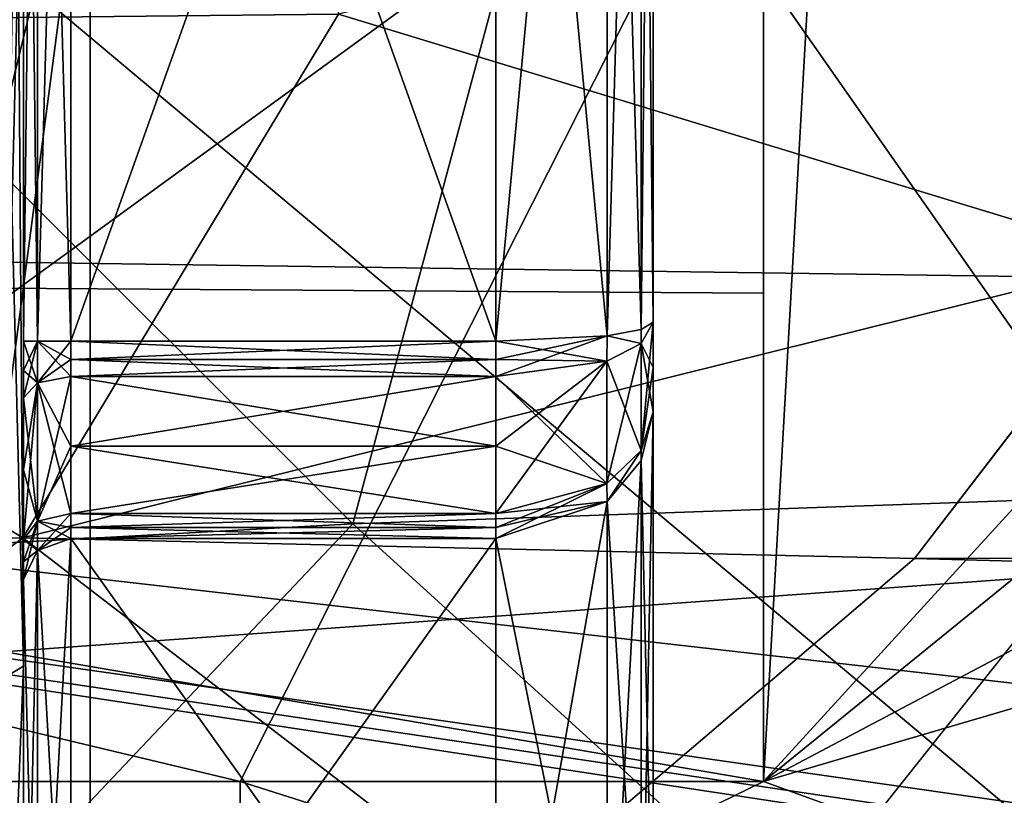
# Model space of a CAD drawing. Header units: millimetres. Extents: x -110 to 163, y -50 to 19.
# Tile 159 of 256: x -40.73 to -34.47, y -21.97 to -17.04. Entities that reach past the tile are written whole.
import ezdxf

# ---------------------------------------------------------------- set-up
doc = ezdxf.new("R2010")
doc.units = ezdxf.units.MM
doc.header["$LTSCALE"] = 65.185185
for name, color, linetype in [('109', 7, 'CONTINUOUS'), ('119', 7, 'CONTINUOUS'), ('12', 7, 'CONTINUOUS'), ('13', 7, 'CONTINUOUS'), ('211', 7, 'CONTINUOUS'), ('235', 7, 'CONTINUOUS'), ('31', 7, 'CONTINUOUS'), ('364', 7, 'CONTINUOUS'), ('37', 7, 'CONTINUOUS'), ('377', 7, 'CONTINUOUS'), ('421', 7, 'CONTINUOUS'), ('422', 7, 'CONTINUOUS'), ('426', 7, 'CONTINUOUS'), ('427', 7, 'CONTINUOUS'), ('428', 7, 'CONTINUOUS'), ('429', 7, 'CONTINUOUS'), ('430', 7, 'CONTINUOUS'), ('442', 7, 'CONTINUOUS'), ('443', 7, 'CONTINUOUS'), ('444', 7, 'CONTINUOUS'), ('445', 7, 'CONTINUOUS'), ('446', 7, 'CONTINUOUS'), ('447', 7, 'CONTINUOUS'), ('449', 7, 'CONTINUOUS'), ('6023', 7, 'CONTINUOUS'), ('6031', 7, 'CONTINUOUS'), ('6032', 7, 'CONTINUOUS'), ('6090', 7, 'CONTINUOUS'), ('6115', 7, 'CONTINUOUS'), ('6130', 7, 'CONTINUOUS'), ('6131', 7, 'CONTINUOUS'), ('6135', 7, 'CONTINUOUS'), ('6140', 7, 'CONTINUOUS'), ('809', 7, 'CONTINUOUS'), ('810', 7, 'CONTINUOUS'), ('821', 7, 'CONTINUOUS'), ('822', 7, 'CONTINUOUS'), ('823', 7, 'CONTINUOUS'), ('824', 7, 'CONTINUOUS'), ('828', 7, 'CONTINUOUS'), ('829', 7, 'CONTINUOUS'), ('830', 7, 'CONTINUOUS'), ('831', 7, 'CONTINUOUS'), ('832', 7, 'CONTINUOUS'), ('844', 7, 'CONTINUOUS'), ('845', 7, 'CONTINUOUS'), ('846', 7, 'CONTINUOUS'), ('847', 7, 'CONTINUOUS'), ('848', 7, 'CONTINUOUS'), ('852', 7, 'CONTINUOUS'), ('853', 7, 'CONTINUOUS'), ('854', 7, 'CONTINUOUS')]:
    doc.layers.add(name, color=color, linetype=linetype)

msp = doc.modelspace()

# ---------------------------------------------------------------- linework, layer by layer
at = {"layer": '109', "linetype": 'CONTINUOUS'}
for points in [[(-42.9247, -3.1803, -12.3567), (-40.2776, -2.9683, -12), (-42.9246, -27.4197, -12.3567), (-42.9247, -3.1803, -12.3567)], [(-40.2776, -2.9683, -12), (-40.2776, -27.6317, -12), (-42.9246, -27.4197, -12.3567), (-40.2776, -2.9683, -12)]]:
    msp.add_3dface(points, dxfattribs=at)
at = {"layer": '119', "linetype": 'CONTINUOUS'}
for points in [[(-46.0317, -17.0802, -22.0542), (-38.695, -13.6176, -21.5008), (-46.04, -13.4907, -22.0529), (-46.0317, -17.0802, -22.0542)], [(-38.6997, -17.0055, -21.4985), (-38.695, -13.6176, -21.5008), (-46.0317, -17.0802, -22.0542), (-38.6997, -17.0055, -21.4985)], [(-32.5034, -15.5001, -21.4986), (-38.6997, -17.0055, -21.4985), (-33.5821, -18.5629, -21.0981), (-32.5034, -15.5001, -21.4986)], [(-40.7061, -20.333, -20.8483), (-38.6997, -17.0055, -21.4985), (-46.0317, -17.0802, -22.0542), (-40.7061, -20.333, -20.8483)], [(-38.6997, -17.0055, -21.4985), (-40.7061, -20.333, -20.8483), (-33.5821, -18.5629, -21.0981), (-38.6997, -17.0055, -21.4985)], [(-47.8802, -20.5016, -21.6502), (-40.7061, -20.333, -20.8483), (-46.0317, -17.0802, -22.0542), (-47.8802, -20.5016, -21.6502)], [(-33.5821, -18.5629, -21.0981), (-40.7061, -20.333, -20.8483), (-35.0401, -20.4626, -20.4785), (-33.5821, -18.5629, -21.0981)], [(-44.7104, -23.3369, -19.621), (-40.7061, -20.333, -20.8483), (-47.8802, -20.5016, -21.6502), (-44.7104, -23.3369, -19.621)], [(-40.7061, -20.333, -20.8483), (-44.7104, -23.3369, -19.621), (-37.6455, -22.6828, -19.3506), (-40.7061, -20.333, -20.8483)], [(-35.0401, -20.4626, -20.4785), (-40.7061, -20.333, -20.8483), (-37.6455, -22.6828, -19.3506), (-35.0401, -20.4626, -20.4785)]]:
    msp.add_3dface(points, dxfattribs=at)
at = {"layer": '12', "linetype": 'CONTINUOUS'}
for points in [[(-40.2776, -2.9683, -12), (36, -2.9683, -12), (-40.2776, -27.6317, -12), (-40.2776, -2.9683, -12)], [(-40.2776, -27.6317, -12), (36, -2.9683, -12), (36, -15.3, -12), (-40.2776, -27.6317, -12)], [(36, -27.6317, -12), (-40.2776, -27.6317, -12), (36, -15.3, -12), (36, -27.6317, -12)]]:
    msp.add_3dface(points, dxfattribs=at)
at = {"layer": '13', "linetype": 'CONTINUOUS'}
for points in [[(-39.3248, 0.2973, -8.5), (-36, -8.7188, -8.5), (-13.1672, -30.1767, -8.5), (-39.3248, 0.2973, -8.5)], [(-11.4124, 0.2973, -8.5), (-39.3248, 0.2973, -8.5), (-13.1672, -30.1767, -8.5), (-11.4124, 0.2973, -8.5)], [(-13.1672, -30.1767, -8.5), (-36, -8.7188, -8.5), (-36, -21.8812, -8.5), (-13.1672, -30.1767, -8.5)], [(-39.3248, -30.1767, -8.5), (-13.1672, -30.1767, -8.5), (-39.3248, -21.8812, -8.5), (-39.3248, -30.1767, -8.5)], [(-39.3248, -21.8812, -8.5), (-13.1672, -30.1767, -8.5), (-36, -21.8812, -8.5), (-39.3248, -21.8812, -8.5)]]:
    msp.add_3dface(points, dxfattribs=at)
at = {"layer": '211', "color": 7, "linetype": 'CONTINUOUS', "true_color": 0x0303ff}
for points in [[(-36, -8.7188, 8.5), (-36, -21.8812, 8.5), (-36, -11.8224, 10.172), (-36, -8.7188, 8.5)], [(-36, -11.8224, 10.172), (-36, -21.8812, 8.5), (-36, -15.3, 10.75), (-36, -11.8224, 10.172)], [(-36, -15.3, 10.75), (-36, -21.8812, 8.5), (-36, -18.7776, 10.172), (-36, -15.3, 10.75)]]:
    msp.add_3dface(points, dxfattribs=at)
at = {"layer": '235', "color": 7, "linetype": 'CONTINUOUS', "true_color": 0x0303ff}
for points in [[(-103, -25.55, 17.7535), (-29.8423, -15.3, 20.5), (-63.9212, -15.3, 20.5), (-103, -25.55, 17.7535)], [(-29.8423, -15.3, 20.5), (-103, -25.55, 17.7535), (-26.6474, -20.0316, 19.9465), (-29.8423, -15.3, 20.5)], [(-26.6474, -20.0316, 19.9465), (-103, -25.55, 17.7535), (-23.4256, -22.6324, 19.1438), (-26.6474, -20.0316, 19.9465)]]:
    msp.add_3dface(points, dxfattribs=at)
at = {"layer": '31', "linetype": 'CONTINUOUS'}
for points in [[(-54.6, -28.0377, 12), (-27.3, -28.0377, 12), (-54.6, -5.1388, 12), (-54.6, -28.0377, 12)], [(-54.6, -5.1388, 12), (-27.3, -28.0377, 12), (-40.1305, -5.1388, 12), (-54.6, -5.1388, 12)], [(-40.1305, -5.1388, 12), (-27.3, -28.0377, 12), (-25.661, -5.1388, 12), (-40.1305, -5.1388, 12)]]:
    msp.add_3dface(points, dxfattribs=at)
at = {"layer": '364', "linetype": 'CONTINUOUS'}
for points in [[(-37.2081, -15.0197, -24.5427), (-38.609, -20.2423, -23.91), (-43.4045, -15.4515, -24.8699), (-37.2081, -15.0197, -24.5427)], [(-38.609, -20.2423, -23.91), (-37.2081, -15.0197, -24.5427), (-33.6759, -20.0699, -23.7877), (-38.609, -20.2423, -23.91)], [(-33.6759, -20.0699, -23.7877), (-37.2081, -15.0197, -24.5427), (-32.5554, -17.9368, -24.2834), (-33.6759, -20.0699, -23.7877)], [(-32.5554, -17.9368, -24.2834), (-37.2081, -15.0197, -24.5427), (-32.0217, -16.9528, -24.4148), (-32.5554, -17.9368, -24.2834)], [(-43.4045, -15.4515, -24.8699), (-38.609, -20.2423, -23.91), (-44.8758, -20.588, -24.3454), (-43.4045, -15.4515, -24.8699)], [(-35.8266, -22.7762, -22.7189), (-38.609, -20.2423, -23.91), (-33.6759, -20.0699, -23.7877), (-35.8266, -22.7762, -22.7189)], [(-38.609, -20.2423, -23.91), (-43.3353, -25.2366, -21.7729), (-44.8758, -20.588, -24.3454), (-38.609, -20.2423, -23.91)], [(-43.3353, -25.2366, -21.7729), (-38.609, -20.2423, -23.91), (-35.8266, -22.7762, -22.7189), (-43.3353, -25.2366, -21.7729)]]:
    msp.add_3dface(points, dxfattribs=at)
at = {"layer": '37', "linetype": 'CONTINUOUS'}
for points in [[(-36, -21.8812, 8.5), (-36, -8.7188, 8.5), (-34.7667, -0.0029, 8.5), (-36, -21.8812, 8.5)], [(-16, -5.6249, 8.5), (-36, -21.8812, 8.5), (-16, -0.0029, 8.5), (-16, -5.6249, 8.5)], [(-16, -0.0029, 8.5), (-36, -21.8812, 8.5), (-34.7667, -0.0029, 8.5), (-16, -0.0029, 8.5)], [(-16, -11.3, 8.5), (-36, -21.8812, 8.5), (-16, -5.6249, 8.5), (-16, -11.3, 8.5)], [(0, -11.3, 8.5), (0, -29.9969, 8.5), (-52.6, -29.9969, 8.5), (0, -11.3, 8.5)], [(-36, -21.8812, 8.5), (0, -11.3, 8.5), (-52.6, -29.9969, 8.5), (-36, -21.8812, 8.5)], [(0, -11.3, 8.5), (-36, -21.8812, 8.5), (-16, -11.3, 8.5), (0, -11.3, 8.5)], [(-52.6, -21.8812, 8.5), (-36, -21.8812, 8.5), (-52.6, -29.9969, 8.5), (-52.6, -21.8812, 8.5)]]:
    msp.add_3dface(points, dxfattribs=at)
at = {"layer": '377', "linetype": 'CONTINUOUS'}
msp.add_3dface([(35.9579, -22.9235, -22.6454), (-35.8266, -22.7762, -22.7189), (-33.6759, -20.0699, -23.7877), (35.9579, -22.9235, -22.6454)], dxfattribs=at)
at = {"layer": '421', "color": 7, "linetype": 'CONTINUOUS', "true_color": 0x000000}
for points in [[(-40.4, -20.1778, 7.4443), (-40.4, -20.2672, 7.3695), (-37.7, -20.1778, 7.4443), (-40.4, -20.1778, 7.4443)], [(-37.7, -20.1778, 7.4443), (-40.4, -20.2672, 7.3695), (-37.7, -20.2672, 7.3695), (-37.7, -20.1778, 7.4443)], [(-40.4, -20.2672, 7.3695), (-40.4, -20.3368, 7.276), (-37.7, -20.2672, 7.3695), (-40.4, -20.2672, 7.3695)], [(-37.7, -20.2672, 7.3695), (-40.4, -20.3368, 7.276), (-37.7, -20.3368, 7.276), (-37.7, -20.2672, 7.3695)]]:
    msp.add_3dface(points, dxfattribs=at)
at = {"layer": '422', "color": 7, "linetype": 'CONTINUOUS', "true_color": 0x000000}
for points in [[(-37.7, -20.3368, 7.276), (-40.4, -20.3368, 7.276), (-40.4, -24.1196, 0.724), (-37.7, -20.3368, 7.276)], [(-37.7, -24.1196, 0.724), (-37.7, -20.3368, 7.276), (-40.4, -24.1196, 0.724), (-37.7, -24.1196, 0.724)]]:
    msp.add_3dface(points, dxfattribs=at)
at = {"layer": '426', "color": 7, "linetype": 'CONTINUOUS', "true_color": 0x000000}
for points in [[(-37.7, -24.1196, -0.724), (-40.4, -24.1196, -0.724), (-40.4, -20.3368, -7.276), (-37.7, -24.1196, -0.724)], [(-37.7, -20.3368, -7.276), (-37.7, -24.1196, -0.724), (-40.4, -20.3368, -7.276), (-37.7, -20.3368, -7.276)]]:
    msp.add_3dface(points, dxfattribs=at)
at = {"layer": '427', "color": 7, "linetype": 'CONTINUOUS', "true_color": 0x000000}
for points in [[(-40.4, -20.2672, -7.3695), (-40.4, -20.1778, -7.4443), (-37.7, -20.2672, -7.3695), (-40.4, -20.2672, -7.3695)], [(-37.7, -20.2672, -7.3695), (-40.4, -20.1778, -7.4443), (-37.7, -20.1778, -7.4443), (-37.7, -20.2672, -7.3695)], [(-37.7, -20.3368, -7.276), (-40.4, -20.3368, -7.276), (-40.4, -20.2672, -7.3695), (-37.7, -20.3368, -7.276)], [(-37.7, -20.3368, -7.276), (-40.4, -20.2672, -7.3695), (-37.7, -20.2672, -7.3695), (-37.7, -20.3368, -7.276)]]:
    msp.add_3dface(points, dxfattribs=at)
at = {"layer": '428', "color": 7, "linetype": 'CONTINUOUS', "true_color": 0x000000}
for points in [[(-40.4, -19.308, -7.9464), (-37.7, -19.308, -7.9464), (-37.7, -19.75, -7.7076), (-40.4, -19.308, -7.9464)], [(-40.4, -19.75, -7.7076), (-40.4, -19.308, -7.9464), (-37.7, -19.75, -7.7076), (-40.4, -19.75, -7.7076)], [(-37.7, -20.1778, -7.4443), (-40.4, -20.1778, -7.4443), (-40.4, -19.75, -7.7076), (-37.7, -20.1778, -7.4443)], [(-37.7, -20.1778, -7.4443), (-40.4, -19.75, -7.7076), (-37.7, -19.75, -7.7076), (-37.7, -20.1778, -7.4443)]]:
    msp.add_3dface(points, dxfattribs=at)
at = {"layer": '429', "color": 7, "linetype": 'CONTINUOUS', "true_color": 0x000000}
for points in [[(-40.4, -19.1986, -7.9864), (-40.4, -19.0829, -8), (-37.7, -19.1986, -7.9864), (-40.4, -19.1986, -7.9864)], [(-37.7, -19.1986, -7.9864), (-40.4, -19.0829, -8), (-37.7, -19.0829, -8), (-37.7, -19.1986, -7.9864)], [(-37.7, -19.308, -7.9464), (-40.4, -19.308, -7.9464), (-40.4, -19.1986, -7.9864), (-37.7, -19.308, -7.9464)], [(-37.7, -19.308, -7.9464), (-40.4, -19.1986, -7.9864), (-37.7, -19.1986, -7.9864), (-37.7, -19.308, -7.9464)]]:
    msp.add_3dface(points, dxfattribs=at)
at = {"layer": '430', "color": 7, "linetype": 'CONTINUOUS', "true_color": 0x000000}
for points in [[(-37.7, -19.0829, -8), (-40.4, -19.0829, -8), (-40.4, -11.5171, -8), (-37.7, -19.0829, -8)], [(-37.7, -11.5171, -8), (-37.7, -19.0829, -8), (-40.4, -11.5171, -8), (-37.7, -11.5171, -8)]]:
    msp.add_3dface(points, dxfattribs=at)
at = {"layer": '442', "color": 7, "linetype": 'CONTINUOUS', "true_color": 0x000000}
for points in [[(-37.7, -11.5171, 8), (-40.4, -11.5171, 8), (-40.4, -19.0829, 8), (-37.7, -11.5171, 8)], [(-37.7, -19.0829, 8), (-37.7, -11.5171, 8), (-40.4, -19.0829, 8), (-37.7, -19.0829, 8)]]:
    msp.add_3dface(points, dxfattribs=at)
at = {"layer": '443', "color": 7, "linetype": 'CONTINUOUS', "true_color": 0x000000}
for points in [[(-37.7, -19.0829, 8), (-40.4, -19.0829, 8), (-40.4, -19.1986, 7.9864), (-37.7, -19.0829, 8)], [(-37.7, -19.0829, 8), (-40.4, -19.1986, 7.9864), (-37.7, -19.1986, 7.9864), (-37.7, -19.0829, 8)], [(-40.4, -19.1986, 7.9864), (-40.4, -19.308, 7.9464), (-37.7, -19.1986, 7.9864), (-40.4, -19.1986, 7.9864)], [(-37.7, -19.1986, 7.9864), (-40.4, -19.308, 7.9464), (-37.7, -19.308, 7.9464), (-37.7, -19.1986, 7.9864)]]:
    msp.add_3dface(points, dxfattribs=at)
at = {"layer": '444', "color": 7, "linetype": 'CONTINUOUS', "true_color": 0x000000}
for points in [[(-37.7, -19.308, 7.9464), (-40.4, -19.308, 7.9464), (-40.4, -19.75, 7.7076), (-37.7, -19.308, 7.9464)], [(-37.7, -19.308, 7.9464), (-40.4, -19.75, 7.7076), (-37.7, -19.75, 7.7076), (-37.7, -19.308, 7.9464)], [(-40.4, -20.1778, 7.4443), (-37.7, -20.1778, 7.4443), (-37.7, -19.75, 7.7076), (-40.4, -20.1778, 7.4443)], [(-40.4, -19.75, 7.7076), (-40.4, -20.1778, 7.4443), (-37.7, -19.75, 7.7076), (-40.4, -19.75, 7.7076)]]:
    msp.add_3dface(points, dxfattribs=at)
at = {"layer": '445', "color": 7, "linetype": 'CONTINUOUS', "true_color": 0x000000}
for points in [[(-40.4, -19.75, 7.7076), (-40.4, -19.308, 7.9464), (-40.6121, -19.3476, 8.0249), (-40.4, -19.75, 7.7076)], [(-40.6121, -19.3476, 8.0249), (-40.7, -19.4431, 8.2143), (-40.6121, -20.226, 7.5178), (-40.6121, -19.3476, 8.0249)], [(-40.4, -20.1778, 7.4443), (-40.4, -19.75, 7.7076), (-40.6121, -19.3476, 8.0249), (-40.4, -20.1778, 7.4443)], [(-40.4, -20.1778, 7.4443), (-40.6121, -19.3476, 8.0249), (-40.6121, -20.226, 7.5178), (-40.4, -20.1778, 7.4443)], [(-40.6121, -20.226, 7.5178), (-40.7, -19.4431, 8.2143), (-40.7, -19.9, 7.9674), (-40.6121, -20.226, 7.5178)], [(-40.7, -20.3422, 7.6952), (-40.6121, -20.226, 7.5178), (-40.7, -19.9, 7.9674), (-40.7, -20.3422, 7.6952)]]:
    msp.add_3dface(points, dxfattribs=at)
at = {"layer": '446', "color": 7, "linetype": 'CONTINUOUS', "true_color": 0x000000}
for points in [[(-40.7, -19.268, 8.2783), (-40.6121, -19.3476, 8.0249), (-40.7, -19.0829, 8.3), (-40.7, -19.268, 8.2783)], [(-40.7, -19.0829, 8.3), (-40.6121, -19.3476, 8.0249), (-40.6121, -19.0829, 8.0879), (-40.7, -19.0829, 8.3)], [(-40.4, -19.1986, 7.9864), (-40.4, -19.0829, 8), (-40.6121, -19.0829, 8.0879), (-40.4, -19.1986, 7.9864)], [(-40.4, -19.308, 7.9464), (-40.4, -19.1986, 7.9864), (-40.6121, -19.0829, 8.0879), (-40.4, -19.308, 7.9464)], [(-40.6121, -19.3476, 8.0249), (-40.4, -19.308, 7.9464), (-40.6121, -19.0829, 8.0879), (-40.6121, -19.3476, 8.0249)], [(-40.7, -19.4431, 8.2143), (-40.6121, -19.3476, 8.0249), (-40.7, -19.268, 8.2783), (-40.7, -19.4431, 8.2143)]]:
    msp.add_3dface(points, dxfattribs=at)
at = {"layer": '447', "color": 7, "linetype": 'CONTINUOUS', "true_color": 0x000000}
for points in [[(-40.7, -19.0829, 8.3), (-40.6121, -19.0829, 8.0879), (-40.7, -11.5171, 8.3), (-40.7, -19.0829, 8.3)], [(-40.7, -11.5171, 8.3), (-40.6121, -19.0829, 8.0879), (-40.6121, -11.5171, 8.0879), (-40.7, -11.5171, 8.3)], [(-40.4, -19.0829, 8), (-40.4, -11.5171, 8), (-40.6121, -11.5171, 8.0879), (-40.4, -19.0829, 8)], [(-40.6121, -19.0829, 8.0879), (-40.4, -19.0829, 8), (-40.6121, -11.5171, 8.0879), (-40.6121, -19.0829, 8.0879)]]:
    msp.add_3dface(points, dxfattribs=at)
at = {"layer": '449', "color": 7, "linetype": 'CONTINUOUS', "true_color": 0x000000}
for points in [[(-40.7, -19.0829, 8.3), (-40.7, -11.5171, 8.3), (-40.7, -15.3, 9.95), (-40.7, -19.0829, 8.3)], [(-40.7, -19.0829, -8.3), (-40.7, -15.3, -9.95), (-40.7, -11.5171, -8.3), (-40.7, -19.0829, -8.3)], [(-40.7, -19.268, 8.2783), (-40.7, -19.0829, 8.3), (-40.7, -15.3, 9.95), (-40.7, -19.268, 8.2783)], [(-40.7, -21.148, 8.0501), (-40.7, -19.268, 8.2783), (-40.7, -15.3, 9.95), (-40.7, -21.148, 8.0501)], [(-40.7, -21.148, -8.0501), (-40.7, -15.3, -9.95), (-40.7, -19.4431, -8.2143), (-40.7, -21.148, -8.0501)], [(-40.7, -15.3, -9.95), (-40.7, -19.0829, -8.3), (-40.7, -19.268, -8.2783), (-40.7, -15.3, -9.95)], [(-40.7, -19.4431, -8.2143), (-40.7, -15.3, -9.95), (-40.7, -19.268, -8.2783), (-40.7, -19.4431, -8.2143)], [(-40.7, -19.4431, 8.2143), (-40.7, -19.268, 8.2783), (-40.7, -21.148, 8.0501), (-40.7, -19.4431, 8.2143)], [(-40.7, -19.9, 7.9674), (-40.7, -19.4431, 8.2143), (-40.7, -21.148, 8.0501), (-40.7, -19.9, 7.9674)], [(-40.7, -19.9, -7.9674), (-40.7, -21.148, -8.0501), (-40.7, -19.4431, -8.2143), (-40.7, -19.9, -7.9674)], [(-40.7, -20.3422, 7.6952), (-40.7, -19.9, 7.9674), (-40.7, -21.148, 8.0501), (-40.7, -20.3422, 7.6952)], [(-40.7, -20.3422, -7.6952), (-40.7, -21.148, -8.0501), (-40.7, -19.9, -7.9674), (-40.7, -20.3422, -7.6952)], [(-40.7, -20.3422, 7.6952), (-40.7, -21.148, 8.0501), (-40.7, -20.4852, 7.5755), (-40.7, -20.3422, 7.6952)], [(-40.7, -20.4852, -7.5755), (-40.7, -21.148, -8.0501), (-40.7, -20.3422, -7.6952), (-40.7, -20.4852, -7.5755)], [(-40.7, -20.5966, -7.426), (-40.7, -21.148, -8.0501), (-40.7, -20.4852, -7.5755), (-40.7, -20.5966, -7.426)], [(-40.7, -20.4852, 7.5755), (-40.7, -21.148, 8.0501), (-40.7, -20.5966, 7.426), (-40.7, -20.4852, 7.5755)], [(-40.7, -24.3794, -0.874), (-40.7, -21.148, -8.0501), (-40.7, -20.5966, -7.426), (-40.7, -24.3794, -0.874)], [(-40.7, -20.5966, 7.426), (-40.7, -21.148, 8.0501), (-40.7, -24.3794, 0.874), (-40.7, -20.5966, 7.426)], [(-40.7, -24.763, -3.0748), (-40.7, -21.148, -8.0501), (-40.7, -24.3794, -0.874), (-40.7, -24.763, -3.0748)], [(-40.7, -21.148, 8.0501), (-40.7, -24.763, 3.0747), (-40.7, -24.3794, 0.874), (-40.7, -21.148, 8.0501)]]:
    msp.add_3dface(points, dxfattribs=at)
at = {"layer": '6023', "linetype": 'CONTINUOUS'}
msp.add_3dface([(-40.25, -15.3, -76.5), (-41.4341, -24.2939, -76.5), (-40.75, -15.3, -76.5), (-40.25, -15.3, -76.5)], dxfattribs=at)
at = {"layer": '6031', "linetype": 'CONTINUOUS'}
for points in [[(-40.8358, -15.3, -52.0858), (-43.4364, -28.3741, -52.0858), (-40.25, -15.3, -53.5), (-40.8358, -15.3, -52.0858)], [(-40.25, -15.3, -53.5), (-43.4364, -28.3741, -52.0858), (-41.4341, -24.294, -53.5), (-40.25, -15.3, -53.5)]]:
    msp.add_3dface(points, dxfattribs=at)
at = {"layer": '6032', "linetype": 'CONTINUOUS'}
for points in [[(-41.4341, -24.2939, -76.5), (-40.25, -15.3, -76.5), (-41.4341, -24.294, -53.5), (-41.4341, -24.2939, -76.5)], [(-40.25, -15.3, -76.5), (-40.25, -15.3, -53.5), (-41.4341, -24.294, -53.5), (-40.25, -15.3, -76.5)]]:
    msp.add_3dface(points, dxfattribs=at)
at = {"layer": '6090', "linetype": 'CONTINUOUS'}
for points in [[(-39.3248, -30.1767, -8.5), (-39.3248, -21.8812, -8.5), (-43.6278, -20.854, -9.2041), (-39.3248, -30.1767, -8.5)], [(-40.9957, -30.1405, -8.6038), (-39.3248, -30.1767, -8.5), (-43.6278, -20.854, -9.2041), (-40.9957, -30.1405, -8.6038)]]:
    msp.add_3dface(points, dxfattribs=at)
at = {"layer": '6115', "linetype": 'CONTINUOUS'}
for points in [[(-33.5821, -18.5629, -21.0981), (-35.0401, -20.4626, -20.4785), (34.9488, -20.3639, -20.5181), (-33.5821, -18.5629, -21.0981)], [(-35.0401, -20.4626, -20.4785), (37.4093, -22.513, -19.4538), (34.9488, -20.3639, -20.5181), (-35.0401, -20.4626, -20.4785)], [(-35.0401, -20.4626, -20.4785), (-37.6455, -22.6828, -19.3506), (37.4093, -22.513, -19.4538), (-35.0401, -20.4626, -20.4785)]]:
    msp.add_3dface(points, dxfattribs=at)
at = {"layer": '6130', "linetype": 'CONTINUOUS'}
msp.add_3dface([(-36, -21.8812, -8.5), (-36, -8.7188, -8.5), (-36, -15.3, -10.75), (-36, -21.8812, -8.5)], dxfattribs=at)
at = {"layer": '6131', "linetype": 'CONTINUOUS'}
for points in [[(-36, -15.3, 10.75), (-54.8756, -18.6543, 10.2133), (-54.8756, -12.0266, 10.2395), (-36, -15.3, 10.75)], [(-36, -15.3, 10.75), (-36, -18.7776, 10.172), (-54.8756, -18.6543, 10.2133), (-36, -15.3, 10.75)], [(-36, -21.8812, 8.5), (-52.6, -21.8812, 8.5), (-54.8756, -18.6543, 10.2133), (-36, -21.8812, 8.5)], [(-36, -18.7776, 10.172), (-36, -21.8812, 8.5), (-54.8756, -18.6543, 10.2133), (-36, -18.7776, 10.172)]]:
    msp.add_3dface(points, dxfattribs=at)
at = {"layer": '6135', "linetype": 'CONTINUOUS'}
for points in [[(-46.8261, -15.3, -10.75), (-46.168, -18.1584, -10.363), (-36, -15.3, -10.75), (-46.8261, -15.3, -10.75)], [(-46.168, -18.1584, -10.363), (-43.6278, -20.854, -9.2041), (-36, -15.3, -10.75), (-46.168, -18.1584, -10.363)], [(-43.6278, -20.854, -9.2041), (-39.3248, -21.8812, -8.5), (-36, -15.3, -10.75), (-43.6278, -20.854, -9.2041)], [(-39.3248, -21.8812, -8.5), (-36, -21.8812, -8.5), (-36, -15.3, -10.75), (-39.3248, -21.8812, -8.5)]]:
    msp.add_3dface(points, dxfattribs=at)
at = {"layer": '6140', "linetype": 'CONTINUOUS'}
for points in [[(-29.842, -15.3008, 17.5), (-60.25, -18.3069, 17.2397), (-60.25, -9.3255, 16.4486), (-29.842, -15.3008, 17.5)], [(-29.842, -15.3008, 17.5), (-27.2809, -18.771, 17.1523), (-60.25, -18.3069, 17.2397), (-29.842, -15.3008, 17.5)], [(-13.4426, -25.269, 14.3829), (-9.3241, -26.0554, 13.8047), (-60.25, -18.3069, 17.2397), (-13.4426, -25.269, 14.3829)], [(-15.6152, -24.7127, 14.753), (-13.4426, -25.269, 14.3829), (-60.25, -18.3069, 17.2397), (-15.6152, -24.7127, 14.753)], [(-9.3241, -26.0554, 13.8047), (-60.25, -26.4902, 13.4547), (-60.25, -18.3069, 17.2397), (-9.3241, -26.0554, 13.8047)], [(-27.2809, -18.771, 17.1523), (-20.984, -22.7883, 15.8169), (-60.25, -18.3069, 17.2397), (-27.2809, -18.771, 17.1523)], [(-20.984, -22.7883, 15.8169), (-15.6152, -24.7127, 14.753), (-60.25, -18.3069, 17.2397), (-20.984, -22.7883, 15.8169)]]:
    msp.add_3dface(points, dxfattribs=at)
at = {"layer": '809', "color": 7, "linetype": 'CONTINUOUS', "true_color": 0x000000}
for points in [[(-40.7, -21.148, -8.0501), (-40.85, -15.3, -10.1), (-40.7439, -15.3, -10.0561), (-40.7, -21.148, -8.0501)], [(-40.85, -15.3, -10.1), (-40.7, -21.148, -8.0501), (-40.85, -21.2366, -8.1711), (-40.85, -15.3, -10.1)], [(-40.7, -21.148, 8.0501), (-40.7, -15.3, 9.95), (-40.85, -21.2366, 8.1711), (-40.7, -21.148, 8.0501)], [(-40.7, -15.3, 9.95), (-40.7439, -15.3, 10.0561), (-40.85, -21.2366, 8.1711), (-40.7, -15.3, 9.95)], [(-40.7, -15.3, -9.95), (-40.7, -21.148, -8.0501), (-40.7439, -15.3, -10.0561), (-40.7, -15.3, -9.95)], [(-40.7, -21.148, -8.0501), (-40.7, -24.763, -3.0748), (-40.85, -21.2366, -8.1711), (-40.7, -21.148, -8.0501)], [(-40.7, -24.763, 3.0747), (-40.7, -21.148, 8.0501), (-40.85, -24.9057, 3.1211), (-40.7, -24.763, 3.0747)], [(-40.7, -21.148, 8.0501), (-40.85, -21.2366, 8.1711), (-40.85, -24.9057, 3.1211), (-40.7, -21.148, 8.0501)], [(-40.7, -24.763, -3.0748), (-40.85, -24.9057, -3.1211), (-40.85, -21.2366, -8.1711), (-40.7, -24.763, -3.0748)]]:
    msp.add_3dface(points, dxfattribs=at)
at = {"layer": '810', "color": 7, "linetype": 'CONTINUOUS', "true_color": 0x000000}
for points in [[(-40.7, -19.0829, -8.3), (-40.7, -11.5171, -8.3), (-40.6121, -11.5171, -8.0879), (-40.7, -19.0829, -8.3)], [(-40.7, -19.0829, -8.3), (-40.6121, -11.5171, -8.0879), (-40.6121, -19.0829, -8.0879), (-40.7, -19.0829, -8.3)], [(-40.4, -11.5171, -8), (-40.4, -19.0829, -8), (-40.6121, -19.0829, -8.0879), (-40.4, -11.5171, -8)], [(-40.6121, -11.5171, -8.0879), (-40.4, -11.5171, -8), (-40.6121, -19.0829, -8.0879), (-40.6121, -11.5171, -8.0879)]]:
    msp.add_3dface(points, dxfattribs=at)
at = {"layer": '821', "color": 7, "linetype": 'CONTINUOUS', "true_color": 0x000000}
for points in [[(-40.7, -19.268, -8.2783), (-40.7, -19.0829, -8.3), (-40.6121, -19.0829, -8.0879), (-40.7, -19.268, -8.2783)], [(-40.7, -19.4431, -8.2143), (-40.7, -19.268, -8.2783), (-40.6121, -19.0829, -8.0879), (-40.7, -19.4431, -8.2143)], [(-40.7, -19.4431, -8.2143), (-40.6121, -19.0829, -8.0879), (-40.6121, -19.3476, -8.0249), (-40.7, -19.4431, -8.2143)], [(-40.4, -19.0829, -8), (-40.4, -19.1986, -7.9864), (-40.6121, -19.3476, -8.0249), (-40.4, -19.0829, -8)], [(-40.6121, -19.0829, -8.0879), (-40.4, -19.0829, -8), (-40.6121, -19.3476, -8.0249), (-40.6121, -19.0829, -8.0879)], [(-40.4, -19.1986, -7.9864), (-40.4, -19.308, -7.9464), (-40.6121, -19.3476, -8.0249), (-40.4, -19.1986, -7.9864)]]:
    msp.add_3dface(points, dxfattribs=at)
at = {"layer": '822', "color": 7, "linetype": 'CONTINUOUS', "true_color": 0x000000}
for points in [[(-40.4, -19.308, -7.9464), (-40.4, -19.75, -7.7076), (-40.6121, -20.226, -7.5178), (-40.4, -19.308, -7.9464)], [(-40.6121, -19.3476, -8.0249), (-40.4, -19.308, -7.9464), (-40.6121, -20.226, -7.5178), (-40.6121, -19.3476, -8.0249)], [(-40.7, -20.3422, -7.6952), (-40.7, -19.9, -7.9674), (-40.6121, -19.3476, -8.0249), (-40.7, -20.3422, -7.6952)], [(-40.7, -20.3422, -7.6952), (-40.6121, -19.3476, -8.0249), (-40.6121, -20.226, -7.5178), (-40.7, -20.3422, -7.6952)], [(-40.7, -19.9, -7.9674), (-40.7, -19.4431, -8.2143), (-40.6121, -19.3476, -8.0249), (-40.7, -19.9, -7.9674)], [(-40.4, -19.75, -7.7076), (-40.4, -20.1778, -7.4443), (-40.6121, -20.226, -7.5178), (-40.4, -19.75, -7.7076)]]:
    msp.add_3dface(points, dxfattribs=at)
at = {"layer": '823', "color": 7, "linetype": 'CONTINUOUS', "true_color": 0x000000}
for points in [[(-40.4, -20.1778, -7.4443), (-40.4, -20.2672, -7.3695), (-40.6121, -20.4129, -7.32), (-40.4, -20.1778, -7.4443)], [(-40.6121, -20.226, -7.5178), (-40.4, -20.1778, -7.4443), (-40.6121, -20.4129, -7.32), (-40.6121, -20.226, -7.5178)], [(-40.7, -20.5966, -7.426), (-40.7, -20.4852, -7.5755), (-40.6121, -20.226, -7.5178), (-40.7, -20.5966, -7.426)], [(-40.7, -20.5966, -7.426), (-40.6121, -20.226, -7.5178), (-40.6121, -20.4129, -7.32), (-40.7, -20.5966, -7.426)], [(-40.7, -20.4852, -7.5755), (-40.7, -20.3422, -7.6952), (-40.6121, -20.226, -7.5178), (-40.7, -20.4852, -7.5755)], [(-40.4, -20.2672, -7.3695), (-40.4, -20.3368, -7.276), (-40.6121, -20.4129, -7.32), (-40.4, -20.2672, -7.3695)]]:
    msp.add_3dface(points, dxfattribs=at)
at = {"layer": '824', "color": 7, "linetype": 'CONTINUOUS', "true_color": 0x000000}
for points in [[(-40.4, -20.3368, -7.276), (-40.4, -24.1196, -0.724), (-40.6121, -24.1957, -0.7679), (-40.4, -20.3368, -7.276)], [(-40.6121, -20.4129, -7.32), (-40.4, -20.3368, -7.276), (-40.6121, -24.1957, -0.7679), (-40.6121, -20.4129, -7.32)], [(-40.7, -24.3794, -0.874), (-40.7, -20.5966, -7.426), (-40.6121, -20.4129, -7.32), (-40.7, -24.3794, -0.874)], [(-40.7, -24.3794, -0.874), (-40.6121, -20.4129, -7.32), (-40.6121, -24.1957, -0.7679), (-40.7, -24.3794, -0.874)]]:
    msp.add_3dface(points, dxfattribs=at)
at = {"layer": '828', "color": 7, "linetype": 'CONTINUOUS', "true_color": 0x000000}
for points in [[(-40.4, -24.1196, 0.724), (-40.4, -20.3368, 7.276), (-40.6121, -20.4129, 7.32), (-40.4, -24.1196, 0.724)], [(-40.7, -20.5966, 7.426), (-40.6121, -24.1957, 0.7679), (-40.6121, -20.4129, 7.32), (-40.7, -20.5966, 7.426)], [(-40.6121, -24.1957, 0.7679), (-40.4, -24.1196, 0.724), (-40.6121, -20.4129, 7.32), (-40.6121, -24.1957, 0.7679)], [(-40.7, -20.5966, 7.426), (-40.7, -24.3794, 0.874), (-40.6121, -24.1957, 0.7679), (-40.7, -20.5966, 7.426)]]:
    msp.add_3dface(points, dxfattribs=at)
at = {"layer": '829', "color": 7, "linetype": 'CONTINUOUS', "true_color": 0x000000}
for points in [[(-40.4, -20.2672, 7.3695), (-40.4, -20.1778, 7.4443), (-40.6121, -20.226, 7.5178), (-40.4, -20.2672, 7.3695)], [(-40.6121, -20.226, 7.5178), (-40.7, -20.3422, 7.6952), (-40.6121, -20.4129, 7.32), (-40.6121, -20.226, 7.5178)], [(-40.4, -20.3368, 7.276), (-40.4, -20.2672, 7.3695), (-40.6121, -20.226, 7.5178), (-40.4, -20.3368, 7.276)], [(-40.4, -20.3368, 7.276), (-40.6121, -20.226, 7.5178), (-40.6121, -20.4129, 7.32), (-40.4, -20.3368, 7.276)], [(-40.7, -20.3422, 7.6952), (-40.7, -20.4852, 7.5755), (-40.6121, -20.4129, 7.32), (-40.7, -20.3422, 7.6952)], [(-40.7, -20.4852, 7.5755), (-40.7, -20.5966, 7.426), (-40.6121, -20.4129, 7.32), (-40.7, -20.4852, 7.5755)]]:
    msp.add_3dface(points, dxfattribs=at)
at = {"layer": '830', "color": 7, "linetype": 'CONTINUOUS', "true_color": 0x000000}
for points in [[(-36.7, -19.25, 6.8416), (-36.7, -18.962, 7), (-36.7766, -19.0968, 7.3624), (-36.7, -19.25, 6.8416)], [(-36.9943, -19.2089, 7.6699), (-36.7766, -19.7776, 6.9693), (-36.7766, -19.0968, 7.3624), (-36.9943, -19.2089, 7.6699)], [(-36.7, -19.5312, 6.6714), (-36.7, -19.25, 6.8416), (-36.7766, -19.0968, 7.3624), (-36.7, -19.5312, 6.6714)], [(-36.7766, -19.7776, 6.9693), (-36.7, -19.5312, 6.6714), (-36.7766, -19.0968, 7.3624), (-36.7766, -19.7776, 6.9693)], [(-37.7, -19.308, 7.9464), (-36.9943, -19.9879, 7.2201), (-36.9943, -19.2089, 7.6699), (-37.7, -19.308, 7.9464)], [(-36.9943, -19.9879, 7.2201), (-36.7766, -19.7776, 6.9693), (-36.9943, -19.2089, 7.6699), (-36.9943, -19.9879, 7.2201)], [(-37.7, -19.308, 7.9464), (-37.7, -19.75, 7.7076), (-36.9943, -19.9879, 7.2201), (-37.7, -19.308, 7.9464)], [(-37.7, -19.75, 7.7076), (-37.7, -20.1778, 7.4443), (-36.9943, -19.9879, 7.2201), (-37.7, -19.75, 7.7076)]]:
    msp.add_3dface(points, dxfattribs=at)
at = {"layer": '831', "color": 7, "linetype": 'CONTINUOUS', "true_color": 0x000000}
for points in [[(-36.9942, -19.048, 7.7084), (-36.7766, -19.0968, 7.3624), (-36.7765, -19.0088, 7.3837), (-36.9942, -19.048, 7.7084)], [(-36.7766, -19.0968, 7.3624), (-36.7, -18.962, 7), (-36.7765, -19.0088, 7.3837), (-36.7766, -19.0968, 7.3624)], [(-37.7, -19.0829, 8), (-36.9943, -19.2089, 7.6699), (-36.9942, -19.048, 7.7084), (-37.7, -19.0829, 8)], [(-36.9943, -19.2089, 7.6699), (-36.7766, -19.0968, 7.3624), (-36.9942, -19.048, 7.7084), (-36.9943, -19.2089, 7.6699)], [(-37.7, -19.0829, 8), (-37.7, -19.1986, 7.9864), (-36.9943, -19.2089, 7.6699), (-37.7, -19.0829, 8)], [(-37.7, -19.1986, 7.9864), (-37.7, -19.308, 7.9464), (-36.9943, -19.2089, 7.6699), (-37.7, -19.1986, 7.9864)]]:
    msp.add_3dface(points, dxfattribs=at)
at = {"layer": '832', "color": 7, "linetype": 'CONTINUOUS', "true_color": 0x000000}
for points in [[(-37.7, -11.5171, 8), (-37.7, -19.0829, 8), (-36.9942, -19.048, 7.7084), (-37.7, -11.5171, 8)], [(-37.7, -11.5171, 8), (-36.9942, -19.048, 7.7084), (-36.9942, -11.552, 7.7084), (-37.7, -11.5171, 8)], [(-36.9942, -19.048, 7.7084), (-36.7765, -19.0088, 7.3837), (-36.9942, -11.552, 7.7084), (-36.9942, -19.048, 7.7084)], [(-36.9942, -11.552, 7.7084), (-36.7765, -19.0088, 7.3837), (-36.7765, -11.5912, 7.3837), (-36.9942, -11.552, 7.7084)], [(-36.7765, -19.0088, 7.3837), (-36.7, -18.962, 7), (-36.7765, -11.5912, 7.3837), (-36.7765, -19.0088, 7.3837)], [(-36.7, -18.962, 7), (-36.7, -11.638, 7), (-36.7765, -11.5912, 7.3837), (-36.7, -18.962, 7)]]:
    msp.add_3dface(points, dxfattribs=at)
at = {"layer": '844', "color": 7, "linetype": 'CONTINUOUS', "true_color": 0x000000}
for points in [[(-37.7, -19.0829, -8), (-37.7, -11.5171, -8), (-36.9942, -11.552, -7.7084), (-37.7, -19.0829, -8)], [(-37.7, -19.0829, -8), (-36.9942, -11.552, -7.7084), (-36.9942, -19.048, -7.7084), (-37.7, -19.0829, -8)], [(-36.9942, -11.552, -7.7084), (-36.7765, -11.5912, -7.3837), (-36.9942, -19.048, -7.7084), (-36.9942, -11.552, -7.7084)], [(-36.9942, -19.048, -7.7084), (-36.7765, -11.5912, -7.3837), (-36.7765, -19.0088, -7.3837), (-36.9942, -19.048, -7.7084)], [(-36.7765, -11.5912, -7.3837), (-36.7, -11.638, -7), (-36.7765, -19.0088, -7.3837), (-36.7765, -11.5912, -7.3837)], [(-36.7765, -19.0088, -7.3837), (-36.7, -11.638, -7), (-36.7, -18.962, -7), (-36.7765, -19.0088, -7.3837)]]:
    msp.add_3dface(points, dxfattribs=at)
at = {"layer": '845', "color": 7, "linetype": 'CONTINUOUS', "true_color": 0x000000}
for points in [[(-36.9942, -19.048, -7.7084), (-36.7765, -19.0088, -7.3837), (-36.7766, -19.0968, -7.3624), (-36.9942, -19.048, -7.7084)], [(-36.7765, -19.0088, -7.3837), (-36.7, -18.962, -7), (-36.7766, -19.0968, -7.3624), (-36.7765, -19.0088, -7.3837)], [(-37.7, -19.308, -7.9464), (-37.7, -19.1986, -7.9864), (-36.9942, -19.048, -7.7084), (-37.7, -19.308, -7.9464)], [(-37.7, -19.308, -7.9464), (-36.9942, -19.048, -7.7084), (-36.9943, -19.2089, -7.6699), (-37.7, -19.308, -7.9464)], [(-37.7, -19.1986, -7.9864), (-37.7, -19.0829, -8), (-36.9942, -19.048, -7.7084), (-37.7, -19.1986, -7.9864)], [(-36.9943, -19.2089, -7.6699), (-36.9942, -19.048, -7.7084), (-36.7766, -19.0968, -7.3624), (-36.9943, -19.2089, -7.6699)]]:
    msp.add_3dface(points, dxfattribs=at)
at = {"layer": '846', "color": 7, "linetype": 'CONTINUOUS', "true_color": 0x000000}
for points in [[(-36.7766, -19.0968, -7.3624), (-36.7, -18.962, -7), (-36.7766, -19.7776, -6.9693), (-36.7766, -19.0968, -7.3624)], [(-36.7, -18.962, -7), (-36.7, -19.25, -6.8416), (-36.7766, -19.7776, -6.9693), (-36.7, -18.962, -7)], [(-36.9943, -19.2089, -7.6699), (-36.7766, -19.0968, -7.3624), (-36.9943, -19.9879, -7.2201), (-36.9943, -19.2089, -7.6699)], [(-36.9943, -19.9879, -7.2201), (-36.7766, -19.0968, -7.3624), (-36.7766, -19.7776, -6.9693), (-36.9943, -19.9879, -7.2201)], [(-37.7, -20.1778, -7.4443), (-37.7, -19.75, -7.7076), (-36.9943, -19.2089, -7.6699), (-37.7, -20.1778, -7.4443)], [(-37.7, -20.1778, -7.4443), (-36.9943, -19.2089, -7.6699), (-36.9943, -19.9879, -7.2201), (-37.7, -20.1778, -7.4443)], [(-37.7, -19.75, -7.7076), (-37.7, -19.308, -7.9464), (-36.9943, -19.2089, -7.6699), (-37.7, -19.75, -7.7076)], [(-36.7, -19.25, -6.8416), (-36.7, -19.5312, -6.6714), (-36.7766, -19.7776, -6.9693), (-36.7, -19.25, -6.8416)]]:
    msp.add_3dface(points, dxfattribs=at)
at = {"layer": '847', "color": 7, "linetype": 'CONTINUOUS', "true_color": 0x000000}
for points in [[(-36.7766, -19.7776, -6.9693), (-36.7, -19.5312, -6.6714), (-36.7765, -19.8401, -6.9038), (-36.7766, -19.7776, -6.9693)], [(-36.9943, -19.9879, -7.2201), (-36.7766, -19.7776, -6.9693), (-36.9942, -20.1016, -7.1001), (-36.9943, -19.9879, -7.2201)], [(-36.9942, -20.1016, -7.1001), (-36.7766, -19.7776, -6.9693), (-36.7765, -19.8401, -6.9038), (-36.9942, -20.1016, -7.1001)], [(-37.7, -20.3368, -7.276), (-37.7, -20.2672, -7.3695), (-36.9943, -19.9879, -7.2201), (-37.7, -20.3368, -7.276)], [(-37.7, -20.3368, -7.276), (-36.9943, -19.9879, -7.2201), (-36.9942, -20.1016, -7.1001), (-37.7, -20.3368, -7.276)], [(-37.7, -20.2672, -7.3695), (-37.7, -20.1778, -7.4443), (-36.9943, -19.9879, -7.2201), (-37.7, -20.2672, -7.3695)]]:
    msp.add_3dface(points, dxfattribs=at)
at = {"layer": '848', "color": 7, "linetype": 'CONTINUOUS', "true_color": 0x000000}
for points in [[(-36.7765, -19.8401, -6.9038), (-36.7, -19.5312, -6.6714), (-36.7765, -23.5489, -0.4799), (-36.7765, -19.8401, -6.9038)], [(-36.7, -19.5312, -6.6714), (-36.7, -23.1932, -0.3286), (-36.7765, -23.5489, -0.4799), (-36.7, -19.5312, -6.6714)], [(-36.9942, -20.1016, -7.1001), (-36.7765, -19.8401, -6.9038), (-36.9942, -23.8497, -0.6083), (-36.9942, -20.1016, -7.1001)], [(-36.9942, -23.8497, -0.6083), (-36.7765, -19.8401, -6.9038), (-36.7765, -23.5489, -0.4799), (-36.9942, -23.8497, -0.6083)], [(-37.7, -24.1196, -0.724), (-37.7, -20.3368, -7.276), (-36.9942, -20.1016, -7.1001), (-37.7, -24.1196, -0.724)], [(-37.7, -24.1196, -0.724), (-36.9942, -20.1016, -7.1001), (-36.9942, -23.8497, -0.6083), (-37.7, -24.1196, -0.724)]]:
    msp.add_3dface(points, dxfattribs=at)
at = {"layer": '852', "color": 7, "linetype": 'CONTINUOUS', "true_color": 0x000000}
for points in [[(-36.7, -23.1932, 0.3286), (-36.7, -19.5312, 6.6714), (-36.7765, -19.8401, 6.9038), (-36.7, -23.1932, 0.3286)], [(-36.9942, -20.1016, 7.1001), (-36.7765, -23.5489, 0.4799), (-36.7765, -19.8401, 6.9038), (-36.9942, -20.1016, 7.1001)], [(-36.7765, -23.5489, 0.4799), (-36.7, -23.1932, 0.3286), (-36.7765, -19.8401, 6.9038), (-36.7765, -23.5489, 0.4799)], [(-37.7, -20.3368, 7.276), (-36.9942, -23.8497, 0.6083), (-36.9942, -20.1016, 7.1001), (-37.7, -20.3368, 7.276)], [(-36.9942, -23.8497, 0.6083), (-36.7765, -23.5489, 0.4799), (-36.9942, -20.1016, 7.1001), (-36.9942, -23.8497, 0.6083)], [(-37.7, -20.3368, 7.276), (-37.7, -24.1196, 0.724), (-36.9942, -23.8497, 0.6083), (-37.7, -20.3368, 7.276)]]:
    msp.add_3dface(points, dxfattribs=at)
at = {"layer": '853', "color": 7, "linetype": 'CONTINUOUS', "true_color": 0x000000}
for points in [[(-36.7, -19.5312, 6.6714), (-36.7766, -19.7776, 6.9693), (-36.7765, -19.8401, 6.9038), (-36.7, -19.5312, 6.6714)], [(-36.7766, -19.7776, 6.9693), (-36.9943, -19.9879, 7.2201), (-36.9942, -20.1016, 7.1001), (-36.7766, -19.7776, 6.9693)], [(-36.7766, -19.7776, 6.9693), (-36.9942, -20.1016, 7.1001), (-36.7765, -19.8401, 6.9038), (-36.7766, -19.7776, 6.9693)], [(-36.9943, -19.9879, 7.2201), (-37.7, -20.1778, 7.4443), (-36.9942, -20.1016, 7.1001), (-36.9943, -19.9879, 7.2201)], [(-37.7, -20.1778, 7.4443), (-37.7, -20.2672, 7.3695), (-36.9942, -20.1016, 7.1001), (-37.7, -20.1778, 7.4443)], [(-37.7, -20.2672, 7.3695), (-37.7, -20.3368, 7.276), (-36.9942, -20.1016, 7.1001), (-37.7, -20.2672, 7.3695)]]:
    msp.add_3dface(points, dxfattribs=at)
at = {"layer": '854', "color": 7, "linetype": 'CONTINUOUS', "true_color": 0x000000}
for points in [[(-36.7, -11.638, 7), (-36.7, -18.962, 7), (-36.7, -14.4169, 0.9849), (-36.7, -11.638, 7)], [(-36.7, -18.962, -7), (-36.7, -11.638, -7), (-36.7, -16.5471, -0.4413), (-36.7, -18.962, -7)], [(-36.7, -14.4169, 0.9849), (-36.7, -18.962, 7), (-36.7, -15.3, 1.3229), (-36.7, -14.4169, 0.9849)], [(-36.7, -15.3, 1.3229), (-36.7, -18.962, 7), (-36.7, -16.3288, 0.8316), (-36.7, -15.3, 1.3229)], [(-36.7, -16.3288, 0.8316), (-36.7, -18.962, 7), (-36.7, -16.5471, -0.4413), (-36.7, -16.3288, 0.8316)], [(-36.7, -18.962, 7), (-36.7, -18.962, -7), (-36.7, -16.5471, -0.4413), (-36.7, -18.962, 7)], [(-36.7, -18.962, 7), (-36.7, -19.25, 6.8416), (-36.7, -18.962, -7), (-36.7, -18.962, 7)], [(-36.7, -18.962, -7), (-36.7, -19.25, 6.8416), (-36.7, -19.25, -6.8416), (-36.7, -18.962, -7)], [(-36.7, -19.25, 6.8416), (-36.7, -19.5312, 6.6714), (-36.7, -19.25, -6.8416), (-36.7, -19.25, 6.8416)], [(-36.7, -19.5312, 6.6714), (-36.7, -19.5312, -6.6714), (-36.7, -19.25, -6.8416), (-36.7, -19.5312, 6.6714)], [(-36.7, -19.5312, -6.6714), (-36.7, -19.5312, 6.6714), (-36.7, -23.1932, 0.3286), (-36.7, -19.5312, -6.6714)], [(-36.7, -23.1932, -0.3286), (-36.7, -19.5312, -6.6714), (-36.7, -23.1932, 0.3286), (-36.7, -23.1932, -0.3286)]]:
    msp.add_3dface(points, dxfattribs=at)

doc.saveas('drawing.dxf')
